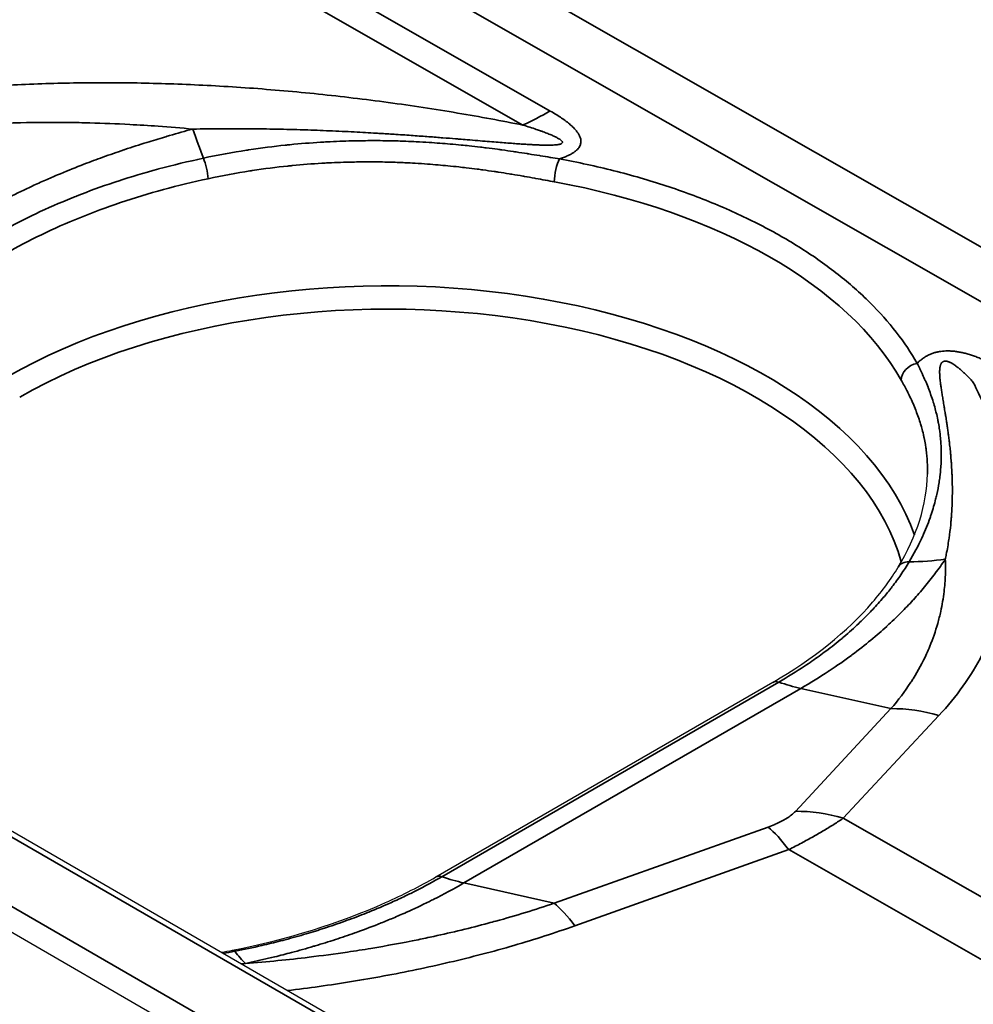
# Model space of a CAD drawing. Header units: millimetres. Extents: x -6858 to 6858, y -375 to 4365.
# Tile 33 of 97: x 2499 to 2513, y 1098 to 1112. Entities that reach past the tile are written whole.
import ezdxf

# ---------------------------------------------------------------- set-up
doc = ezdxf.new("R2010")
doc.units = ezdxf.units.MM
doc.header["$LTSCALE"] = 15
doc.layers.add('_Sichtbarkanten', color=7, linetype='Continuous', lineweight=25)
doc.layers.add('Sichtbar schmal (ISO)', color=7, linetype='Continuous', lineweight=35)

msp = doc.modelspace()

# ---------------------------------------------------------------- linework, layer by layer
at = {"layer": '_Sichtbarkanten'}
for p, q in [((2574.661, 1056.602), (2187.667, 1280.033)), ((2573.086, 1056.014), (2186.511, 1279.203)), ((2509.929, 1102.675), (2504.945, 1099.797)), ((2504.945, 1099.797), (2504.944, 1099.797))]:
    msp.add_line(p, q, dxfattribs=at)
msp.add_ellipse((2510.054, 1102.459), major_axis=(-0.125, 0.216), ratio=0.56484, start_param=6.282575, end_param=6.282677, dxfattribs=at)
for points in [[(2511.783, 1104.377), (2512.063, 1104.839), (2512.208, 1105.309), (2512.217, 1105.752)], [(2501.774, 1098.684), (2501.83, 1098.694), (2501.886, 1098.705), (2501.942, 1098.716)]]:
    msp.add_open_spline(points, degree=3, dxfattribs=at)
for points, knots in [([(2509.929, 1102.675), (2510.528, 1103.021), (2511.033, 1103.427), (2511.55, 1104.027), (2511.677, 1104.201), (2511.783, 1104.377)], [0, 0, 0, 0, 0.5138513, 0.5138513, 0.7140213, 0.7140213, 0.7140213, 0.7140213]), ([(2501.942, 1098.716), (2502.753, 1098.875), (2503.526, 1099.117), (2504.463, 1099.536), (2504.711, 1099.662), (2504.944, 1099.797)], [0, 0, 0, 0, 0.5171012, 0.5171012, 0.7172288, 0.7172288, 0.7172288, 0.7172288])]:
    msp.add_open_spline(points, degree=3, knots=knots, dxfattribs=at)
at = {"layer": 'Sichtbar schmal (ISO)'}
for p, q in [((2574.536, 1056.59), (2187.542, 1280.021)), ((2186.646, 1279.51), (2573.652, 1056.072)), ((2430.808, 1156.063), (2590.302, 1064.96)), ((2589.599, 1064.555), (2430.455, 1155.458)), ((2506.638, 1111.121), (2444.479, 1146.632)), ((2506.234, 1110.914), (2444.076, 1146.426)), ((2505.036, 1099.802), (2510.018, 1102.678)), ((2510.344, 1102.585), (2505.362, 1099.709)), ((2511.677, 1102.286), (2510.344, 1102.585)), ((2510.263, 1100.768), (2511.677, 1102.286)), ((2510.972, 1100.668), (2512.387, 1102.186)), ((2510.972, 1100.668), (2560.344, 1072.461)), ((2506.695, 1099.41), (2509.86, 1100.535)), ((2507.001, 1099.076), (2510.166, 1100.202)), ((2510.166, 1100.202), (2559.537, 1071.995)), ((2506.695, 1099.41), (2505.362, 1099.709))]:
    msp.add_line(p, q, dxfattribs=at)
for centre, major_axis, ratio, start_param, end_param in [((2506.62, 1115.214), (2.48, 4.341), 0.580365, 3.809992, 3.924361), ((2501.793, 1113.839), (0.853, -4.927), 0.230374, 5.322905, 5.437852), ((2501.495, 1110.253), (0.053, -0.244), 0.263988, 0.941857, 2.286175), ((2506.776, 1110.208), (-0.045, -0.246), 0.254836, 3.777527, 5.333245), ((2504.234, 1105.707), (7.982, 0.037), 0.574224, 0.310845, 1.254163), ((2504.234, 1103.951), (7.944, 0), 0.57735, 0.197873, 2.356194), ((2504.234, 1103.75), (7.694, 0), 0.57735, 0.159747, 2.356194), ((2512.065, 1107.185), (-0.218, -0.123), 0.779381, 4.30117, 5.852134), ((2510.913, 1108.626), (-4.448, 2.285), 0.784469, 2.170894, 2.286804), ((2511.997, 1104.248), (-0.214, 0.129), 0.764435, 5.366025, 6.283188), ((2510.054, 1102.459), (-0.125, 0.216), 0.56484, 5.698626, 6.282576), ((2509.311, 1107.086), (-2.5, 4.33), 0.57735, 2.557479, 2.652887), ((2512.194, 1100.036), (-1.829, 1.704), 0.803702, 5.270685, 5.583182), ((2510.78, 1098.518), (-1.829, 1.704), 0.803702, 5.270685, 5.583182), ((2510.376, 1098.285), (-0.838, 2.355), 0.268502, 5.561414, 5.87391), ((2504.329, 1104.21), (-2.5, 4.33), 0.57735, 2.557479, 2.652887), ((2507.212, 1097.16), (-0.838, 2.355), 0.268501, 5.561414, 5.87391), ((2501.99, 1098.47), (-0.048, 0.245), 0.277567, 5.859344, 6.283186), ((2501.656, 1103.282), (0.851, -4.927), 0.229926, 5.865132, 5.98104)]:
    msp.add_ellipse(centre, major_axis=major_axis, ratio=ratio, start_param=start_param, end_param=end_param, dxfattribs=at)
for points, knots in [([(2506.234, 1110.914), (2505.921, 1110.976), (2505.6, 1111.035), (2505.267, 1111.091), (2504.934, 1111.147), (2504.589, 1111.2), (2504.244, 1111.247), (2503.898, 1111.294), (2503.553, 1111.335), (2503.21, 1111.371), (2502.867, 1111.406), (2502.526, 1111.436), (2502.189, 1111.461), (2501.853, 1111.485), (2501.52, 1111.503), (2501.194, 1111.516), (2500.867, 1111.529), (2500.547, 1111.537), (2500.233, 1111.539), (2499.919, 1111.541), (2499.61, 1111.538), (2499.296, 1111.529), (2498.982, 1111.52), (2498.662, 1111.506), (2498.342, 1111.484), (2498.021, 1111.462), (2497.699, 1111.434), (2497.389, 1111.399), (2497.079, 1111.364), (2496.779, 1111.323), (2496.487, 1111.276)], [0.0000001, 0.0000001, 0.0000001, 0.0000001, 0.1, 0.1, 0.1, 0.2, 0.2, 0.2, 0.3, 0.3, 0.3, 0.4, 0.4, 0.4, 0.5, 0.5, 0.5, 0.6, 0.6, 0.6, 0.7, 0.7, 0.7, 0.8, 0.8, 0.8, 0.9, 0.9, 0.9, 1, 1, 1, 1]), ([(2501.352, 1110.854), (2501.181, 1110.87), (2501.01, 1110.884), (2500.841, 1110.896), (2500.699, 1110.906), (2500.559, 1110.914), (2500.42, 1110.922), (2500.221, 1110.932), (2500.026, 1110.94), (2499.83, 1110.945), (2499.725, 1110.948), (2499.62, 1110.95), (2499.514, 1110.951), (2499.28, 1110.954), (2499.042, 1110.953), (2498.803, 1110.948), (2498.732, 1110.946), (2498.661, 1110.944), (2498.59, 1110.942), (2498.314, 1110.933), (2498.038, 1110.919), (2497.769, 1110.899), (2497.735, 1110.896), (2497.7, 1110.893), (2497.666, 1110.89), (2497.365, 1110.866), (2497.075, 1110.835), (2496.794, 1110.796)], [0, 0, 0, 0, 0.108872, 0.108872, 0.108872, 0.2, 0.2, 0.2, 0.330264, 0.330264, 0.330264, 0.4, 0.4, 0.4, 0.554237, 0.554237, 0.554237, 0.6, 0.6, 0.6, 0.777184, 0.777184, 0.777184, 0.8, 0.8, 0.8, 1, 1, 1, 1]), ([(2501.352, 1110.854), (2501.497, 1110.857), (2501.641, 1110.858), (2501.781, 1110.859), (2501.822, 1110.859), (2501.862, 1110.859), (2501.903, 1110.859), (2502.001, 1110.859), (2502.097, 1110.859), (2502.193, 1110.858), (2502.328, 1110.857), (2502.461, 1110.855), (2502.594, 1110.853), (2502.726, 1110.85), (2502.857, 1110.847), (2502.988, 1110.843), (2502.994, 1110.842), (2503, 1110.842), (2503.006, 1110.842), (2503.13, 1110.838), (2503.253, 1110.833), (2503.373, 1110.828), (2503.499, 1110.823), (2503.622, 1110.817), (2503.738, 1110.812), (2503.854, 1110.806), (2503.963, 1110.799), (2504.066, 1110.793), (2504.093, 1110.792), (2504.119, 1110.79), (2504.145, 1110.789), (2504.218, 1110.784), (2504.288, 1110.78), (2504.356, 1110.775), (2504.446, 1110.769), (2504.531, 1110.764), (2504.612, 1110.758), (2504.693, 1110.752), (2504.77, 1110.746), (2504.843, 1110.741), (2504.916, 1110.736), (2504.985, 1110.73), (2505.051, 1110.725), (2505.117, 1110.72), (2505.18, 1110.715), (2505.239, 1110.71), (2505.258, 1110.709), (2505.276, 1110.707), (2505.293, 1110.706), (2505.334, 1110.702), (2505.373, 1110.699), (2505.411, 1110.696), (2505.465, 1110.692), (2505.517, 1110.687), (2505.566, 1110.683), (2505.616, 1110.679), (2505.663, 1110.675), (2505.708, 1110.672), (2505.754, 1110.668), (2505.797, 1110.665), (2505.838, 1110.661), (2505.879, 1110.658), (2505.919, 1110.655), (2505.956, 1110.652), (2505.994, 1110.649), (2506.03, 1110.646), (2506.064, 1110.644), (2506.099, 1110.641), (2506.132, 1110.639), (2506.163, 1110.636), (2506.195, 1110.634), (2506.225, 1110.632), (2506.254, 1110.63), (2506.283, 1110.628), (2506.311, 1110.627), (2506.338, 1110.625), (2506.358, 1110.624), (2506.376, 1110.623), (2506.395, 1110.622), (2506.402, 1110.622), (2506.409, 1110.621), (2506.416, 1110.621), (2506.44, 1110.62), (2506.464, 1110.619), (2506.487, 1110.618), (2506.509, 1110.617), (2506.531, 1110.617), (2506.551, 1110.616), (2506.571, 1110.616), (2506.591, 1110.616), (2506.609, 1110.616), (2506.627, 1110.616), (2506.644, 1110.616), (2506.66, 1110.616), (2506.675, 1110.617), (2506.69, 1110.618), (2506.704, 1110.619), (2506.717, 1110.62), (2506.729, 1110.621), (2506.74, 1110.622), (2506.751, 1110.623), (2506.761, 1110.625), (2506.77, 1110.627), (2506.778, 1110.629), (2506.786, 1110.631), (2506.792, 1110.633), (2506.798, 1110.635), (2506.803, 1110.638), (2506.807, 1110.64), (2506.811, 1110.643), (2506.814, 1110.646), (2506.816, 1110.649), (2506.818, 1110.652), (2506.819, 1110.655), (2506.819, 1110.658), (2506.819, 1110.662), (2506.817, 1110.666), (2506.815, 1110.671), (2506.812, 1110.675), (2506.808, 1110.68), (2506.802, 1110.685), (2506.796, 1110.691), (2506.789, 1110.697), (2506.779, 1110.703), (2506.77, 1110.709), (2506.759, 1110.715), (2506.746, 1110.722), (2506.734, 1110.729), (2506.72, 1110.737), (2506.704, 1110.744), (2506.688, 1110.752), (2506.67, 1110.76), (2506.65, 1110.768), (2506.631, 1110.776), (2506.61, 1110.785), (2506.587, 1110.794), (2506.565, 1110.803), (2506.541, 1110.812), (2506.515, 1110.821), (2506.508, 1110.823), (2506.502, 1110.826), (2506.495, 1110.828), (2506.475, 1110.835), (2506.454, 1110.843), (2506.432, 1110.85), (2506.403, 1110.86), (2506.372, 1110.871), (2506.339, 1110.881), (2506.306, 1110.892), (2506.271, 1110.903), (2506.234, 1110.914)], [0, 0, 0, 0, 0.0227273, 0.0227273, 0.0227273, 0.0293613, 0.0293613, 0.0293613, 0.0454545, 0.0454545, 0.0454545, 0.0681818, 0.0681818, 0.0681818, 0.0909091, 0.0909091, 0.0909091, 0.0919783, 0.0919783, 0.0919783, 0.1136364, 0.1136364, 0.1136364, 0.1363636, 0.1363636, 0.1363636, 0.1590909, 0.1590909, 0.1590909, 0.1649742, 0.1649742, 0.1649742, 0.1818182, 0.1818182, 0.1818182, 0.2045455, 0.2045455, 0.2045455, 0.2272727, 0.2272727, 0.2272727, 0.25, 0.25, 0.25, 0.2727273, 0.2727273, 0.2727273, 0.2796737, 0.2796737, 0.2796737, 0.2954545, 0.2954545, 0.2954545, 0.3181818, 0.3181818, 0.3181818, 0.3409091, 0.3409091, 0.3409091, 0.3636364, 0.3636364, 0.3636364, 0.3863636, 0.3863636, 0.3863636, 0.4090909, 0.4090909, 0.4090909, 0.4318182, 0.4318182, 0.4318182, 0.4545455, 0.4545455, 0.4545455, 0.4772727, 0.4772727, 0.4772727, 0.4936029, 0.4936029, 0.4936029, 0.5, 0.5, 0.5, 0.5227273, 0.5227273, 0.5227273, 0.5454545, 0.5454545, 0.5454545, 0.5681818, 0.5681818, 0.5681818, 0.5909091, 0.5909091, 0.5909091, 0.6136364, 0.6136364, 0.6136364, 0.6363636, 0.6363636, 0.6363636, 0.6590909, 0.6590909, 0.6590909, 0.6818182, 0.6818182, 0.6818182, 0.7045455, 0.7045455, 0.7045455, 0.7272727, 0.7272727, 0.7272727, 0.75, 0.75, 0.75, 0.7727273, 0.7727273, 0.7727273, 0.7954545, 0.7954545, 0.7954545, 0.8181818, 0.8181818, 0.8181818, 0.8409091, 0.8409091, 0.8409091, 0.8636364, 0.8636364, 0.8636364, 0.8863636, 0.8863636, 0.8863636, 0.9090909, 0.9090909, 0.9090909, 0.9318182, 0.9318182, 0.9318182, 0.9374522, 0.9374522, 0.9374522, 0.9545455, 0.9545455, 0.9545455, 0.9772727, 0.9772727, 0.9772727, 0.999998, 0.999998, 0.999998, 0.999998]), ([(2498.128, 1109.572), (2498.281, 1109.66), (2498.43, 1109.741), (2498.572, 1109.813), (2498.593, 1109.824), (2498.614, 1109.835), (2498.634, 1109.845), (2498.754, 1109.905), (2498.868, 1109.96), (2498.978, 1110.011), (2499.045, 1110.042), (2499.111, 1110.072), (2499.176, 1110.1), (2499.235, 1110.127), (2499.293, 1110.152), (2499.351, 1110.176), (2499.47, 1110.226), (2499.584, 1110.272), (2499.696, 1110.316), (2499.712, 1110.322), (2499.728, 1110.328), (2499.744, 1110.334), (2499.839, 1110.371), (2499.932, 1110.405), (2500.024, 1110.439), (2500.128, 1110.476), (2500.23, 1110.511), (2500.333, 1110.546), (2500.338, 1110.548), (2500.342, 1110.549), (2500.346, 1110.551), (2500.454, 1110.587), (2500.563, 1110.622), (2500.674, 1110.657), (2500.761, 1110.684), (2500.848, 1110.71), (2500.936, 1110.736), (2500.961, 1110.743), (2500.985, 1110.751), (2501.01, 1110.758), (2501.123, 1110.791), (2501.237, 1110.823), (2501.352, 1110.854)], [0, 0, 0, 0, 0.111111, 0.111111, 0.111111, 0.127603, 0.127603, 0.127603, 0.222222, 0.222222, 0.222222, 0.280099, 0.280099, 0.280099, 0.333333, 0.333333, 0.333333, 0.444444, 0.444444, 0.444444, 0.460258, 0.460258, 0.460258, 0.555556, 0.555556, 0.555556, 0.662163, 0.662163, 0.662163, 0.666667, 0.666667, 0.666667, 0.777778, 0.777778, 0.777778, 0.864804, 0.864804, 0.864804, 0.888889, 0.888889, 0.888889, 1, 1, 1, 1]), ([(2506.775, 1110.413), (2506.734, 1110.42), (2506.69, 1110.427), (2506.643, 1110.435), (2506.641, 1110.435), (2506.64, 1110.435), (2506.638, 1110.436), (2506.592, 1110.443), (2506.544, 1110.451), (2506.492, 1110.46), (2506.488, 1110.461), (2506.484, 1110.461), (2506.479, 1110.462), (2506.43, 1110.47), (2506.378, 1110.478), (2506.323, 1110.487), (2506.314, 1110.488), (2506.305, 1110.49), (2506.297, 1110.491), (2506.245, 1110.499), (2506.191, 1110.508), (2506.134, 1110.516), (2506.12, 1110.518), (2506.105, 1110.52), (2506.091, 1110.523), (2506.037, 1110.53), (2505.982, 1110.538), (2505.925, 1110.546), (2505.904, 1110.549), (2505.882, 1110.552), (2505.861, 1110.555), (2505.807, 1110.562), (2505.751, 1110.569), (2505.693, 1110.576), (2505.665, 1110.58), (2505.636, 1110.583), (2505.606, 1110.587), (2505.552, 1110.593), (2505.496, 1110.6), (2505.438, 1110.606), (2505.401, 1110.61), (2505.362, 1110.614), (2505.323, 1110.617), (2505.269, 1110.623), (2505.214, 1110.628), (2505.158, 1110.633), (2505.109, 1110.637), (2505.059, 1110.641), (2505.008, 1110.645), (2504.956, 1110.649), (2504.903, 1110.653), (2504.848, 1110.656), (2504.786, 1110.66), (2504.723, 1110.664), (2504.658, 1110.667), (2504.608, 1110.669), (2504.557, 1110.672), (2504.505, 1110.674), (2504.428, 1110.677), (2504.349, 1110.679), (2504.266, 1110.681), (2504.22, 1110.682), (2504.173, 1110.682), (2504.126, 1110.683), (2504.03, 1110.683), (2503.931, 1110.683), (2503.829, 1110.682), (2503.788, 1110.681), (2503.747, 1110.68), (2503.705, 1110.679), (2503.588, 1110.677), (2503.466, 1110.672), (2503.338, 1110.665), (2503.305, 1110.663), (2503.272, 1110.661), (2503.239, 1110.659), (2503.096, 1110.65), (2502.946, 1110.638), (2502.789, 1110.623), (2502.767, 1110.621), (2502.744, 1110.618), (2502.721, 1110.616), (2502.549, 1110.598), (2502.369, 1110.575), (2502.179, 1110.546), (2502.168, 1110.544), (2502.158, 1110.543), (2502.147, 1110.541), (2501.944, 1110.51), (2501.731, 1110.471), (2501.509, 1110.424)], [0, 0, 0, 0, 0.0625, 0.0625, 0.0625, 0.0646613, 0.0646613, 0.0646613, 0.125, 0.125, 0.125, 0.1301261, 0.1301261, 0.1301261, 0.1875, 0.1875, 0.1875, 0.1966174, 0.1966174, 0.1966174, 0.25, 0.25, 0.25, 0.2635067, 0.2635067, 0.2635067, 0.3125, 0.3125, 0.3125, 0.3303328, 0.3303328, 0.3303328, 0.375, 0.375, 0.375, 0.3971198, 0.3971198, 0.3971198, 0.4375, 0.4375, 0.4375, 0.4639643, 0.4639643, 0.4639643, 0.5, 0.5, 0.5, 0.5308982, 0.5308982, 0.5308982, 0.5625, 0.5625, 0.5625, 0.5979256, 0.5979256, 0.5979256, 0.625, 0.625, 0.625, 0.6650689, 0.6650689, 0.6650689, 0.6875, 0.6875, 0.6875, 0.7323393, 0.7323393, 0.7323393, 0.75, 0.75, 0.75, 0.7997763, 0.7997763, 0.7997763, 0.8125, 0.8125, 0.8125, 0.8671721, 0.8671721, 0.8671721, 0.875, 0.875, 0.875, 0.9341052, 0.9341052, 0.9341052, 0.9375, 0.9375, 0.9375, 0.9999998, 0.9999998, 0.9999998, 0.9999998]), ([(2501.509, 1110.424), (2501.285, 1110.376), (2501.064, 1110.322), (2500.847, 1110.264), (2500.843, 1110.263), (2500.839, 1110.262), (2500.834, 1110.26), (2500.635, 1110.206), (2500.439, 1110.148), (2500.247, 1110.085), (2500.226, 1110.078), (2500.206, 1110.071), (2500.185, 1110.065), (2500, 1110.003), (2499.818, 1109.937), (2499.641, 1109.867), (2499.617, 1109.857), (2499.592, 1109.847), (2499.568, 1109.837), (2499.384, 1109.763), (2499.206, 1109.685), (2499.033, 1109.603), (2499.018, 1109.595), (2499.002, 1109.588), (2498.987, 1109.58), (2498.8, 1109.49), (2498.621, 1109.395), (2498.449, 1109.296)], [0, 0, 0, 0, 0.1961242, 0.1961242, 0.1961242, 0.2, 0.2, 0.2, 0.3805446, 0.3805446, 0.3805446, 0.4, 0.4, 0.4, 0.5755506, 0.5755506, 0.5755506, 0.6, 0.6, 0.6, 0.7833571, 0.7833571, 0.7833571, 0.8, 0.8, 0.8, 1, 1, 1, 1]), ([(2506.699, 1110.074), (2506.658, 1110.082), (2506.615, 1110.09), (2506.569, 1110.098), (2506.567, 1110.099), (2506.565, 1110.099), (2506.564, 1110.099), (2506.519, 1110.107), (2506.472, 1110.116), (2506.421, 1110.125), (2506.417, 1110.126), (2506.413, 1110.127), (2506.408, 1110.128), (2506.36, 1110.136), (2506.31, 1110.145), (2506.256, 1110.155), (2506.248, 1110.156), (2506.239, 1110.158), (2506.231, 1110.159), (2506.18, 1110.168), (2506.127, 1110.177), (2506.072, 1110.186), (2506.058, 1110.188), (2506.044, 1110.19), (2506.03, 1110.193), (2505.978, 1110.201), (2505.925, 1110.209), (2505.869, 1110.218), (2505.849, 1110.221), (2505.828, 1110.224), (2505.807, 1110.227), (2505.755, 1110.235), (2505.701, 1110.243), (2505.644, 1110.25), (2505.617, 1110.254), (2505.588, 1110.258), (2505.56, 1110.262), (2505.507, 1110.268), (2505.453, 1110.275), (2505.397, 1110.282), (2505.36, 1110.286), (2505.323, 1110.29), (2505.285, 1110.294), (2505.233, 1110.3), (2505.179, 1110.306), (2505.124, 1110.311), (2505.077, 1110.316), (2505.029, 1110.32), (2504.979, 1110.324), (2504.929, 1110.329), (2504.877, 1110.333), (2504.823, 1110.337), (2504.764, 1110.341), (2504.702, 1110.345), (2504.639, 1110.349), (2504.59, 1110.351), (2504.541, 1110.354), (2504.49, 1110.356), (2504.416, 1110.36), (2504.338, 1110.363), (2504.259, 1110.365), (2504.214, 1110.366), (2504.168, 1110.367), (2504.122, 1110.368), (2504.029, 1110.369), (2503.933, 1110.369), (2503.833, 1110.368), (2503.794, 1110.368), (2503.754, 1110.367), (2503.713, 1110.367), (2503.599, 1110.364), (2503.48, 1110.36), (2503.356, 1110.354), (2503.324, 1110.352), (2503.292, 1110.351), (2503.26, 1110.349), (2503.121, 1110.341), (2502.975, 1110.329), (2502.822, 1110.314), (2502.801, 1110.312), (2502.779, 1110.31), (2502.756, 1110.308), (2502.589, 1110.29), (2502.414, 1110.268), (2502.23, 1110.24), (2502.219, 1110.238), (2502.208, 1110.237), (2502.198, 1110.235), (2502.001, 1110.205), (2501.794, 1110.167), (2501.578, 1110.12)], [0, 0, 0, 0, 0.0625, 0.0625, 0.0625, 0.064662, 0.064662, 0.064662, 0.125, 0.125, 0.125, 0.130127, 0.130127, 0.130127, 0.1875, 0.1875, 0.1875, 0.196618, 0.196618, 0.196618, 0.25, 0.25, 0.25, 0.263507, 0.263507, 0.263507, 0.3125, 0.3125, 0.3125, 0.330333, 0.330333, 0.330333, 0.375, 0.375, 0.375, 0.39712, 0.39712, 0.39712, 0.4375, 0.4375, 0.4375, 0.463965, 0.463965, 0.463965, 0.5, 0.5, 0.5, 0.530898, 0.530898, 0.530898, 0.5625, 0.5625, 0.5625, 0.597926, 0.597926, 0.597926, 0.625, 0.625, 0.625, 0.665069, 0.665069, 0.665069, 0.6875, 0.6875, 0.6875, 0.732339, 0.732339, 0.732339, 0.75, 0.75, 0.75, 0.799776, 0.799776, 0.799776, 0.8125, 0.8125, 0.8125, 0.867172, 0.867172, 0.867172, 0.875, 0.875, 0.875, 0.934104, 0.934104, 0.934104, 0.9375, 0.9375, 0.9375, 1, 1, 1, 1]), ([(2512.064, 1107.39), (2511.975, 1107.547), (2511.769, 1107.855), (2511.377, 1108.296), (2510.907, 1108.711), (2510.363, 1109.095), (2509.753, 1109.444), (2509.081, 1109.755), (2508.357, 1110.023), (2507.586, 1110.246), (2507.05, 1110.362), (2506.775, 1110.413)], [0, 0, 0, 0, 0.1111111, 0.2222222, 0.3333333, 0.4444444, 0.5555556, 0.6666667, 0.7777778, 0.8888889, 1, 1, 1, 1]), ([(2501.578, 1110.12), (2501.355, 1110.072), (2501.135, 1110.018), (2500.919, 1109.96), (2500.703, 1109.901), (2500.491, 1109.836), (2500.284, 1109.767), (2500.078, 1109.698), (2499.877, 1109.624), (2499.681, 1109.544), (2499.486, 1109.465), (2499.296, 1109.381), (2499.114, 1109.293), (2498.931, 1109.204), (2498.756, 1109.112), (2498.589, 1109.015)], [0, 0, 0, 0, 0.2, 0.2, 0.2, 0.4, 0.4, 0.4, 0.6, 0.6, 0.6, 0.8, 0.8, 0.8, 1, 1, 1, 1]), ([(2513.298, 1107.316), (2513.273, 1107.33), (2513.248, 1107.344), (2513.223, 1107.357), (2513.199, 1107.37), (2513.175, 1107.383), (2513.151, 1107.394), (2513.127, 1107.406), (2513.104, 1107.417), (2513.081, 1107.428), (2513.058, 1107.438), (2513.035, 1107.448), (2513.013, 1107.458), (2512.99, 1107.467), (2512.968, 1107.476), (2512.947, 1107.484), (2512.925, 1107.492), (2512.904, 1107.5), (2512.883, 1107.507), (2512.862, 1107.514), (2512.841, 1107.52), (2512.821, 1107.526), (2512.8, 1107.532), (2512.78, 1107.538), (2512.76, 1107.543), (2512.74, 1107.547), (2512.72, 1107.552), (2512.701, 1107.556), (2512.682, 1107.559), (2512.662, 1107.563), (2512.644, 1107.565), (2512.625, 1107.568), (2512.607, 1107.57), (2512.589, 1107.571), (2512.571, 1107.573), (2512.554, 1107.574), (2512.537, 1107.574), (2512.52, 1107.575), (2512.504, 1107.575), (2512.487, 1107.574), (2512.471, 1107.574), (2512.456, 1107.573), (2512.44, 1107.571), (2512.424, 1107.569), (2512.409, 1107.567), (2512.394, 1107.565), (2512.378, 1107.562), (2512.363, 1107.559), (2512.347, 1107.555), (2512.332, 1107.551), (2512.316, 1107.547), (2512.299, 1107.541), (2512.283, 1107.536), (2512.267, 1107.529), (2512.25, 1107.522), (2512.234, 1107.515), (2512.217, 1107.506), (2512.201, 1107.497), (2512.185, 1107.488), (2512.169, 1107.478), (2512.153, 1107.466), (2512.137, 1107.455), (2512.122, 1107.443), (2512.107, 1107.431), (2512.092, 1107.418), (2512.078, 1107.404), (2512.064, 1107.39)], [0, 0, 0, 0, 0.0454545, 0.0454545, 0.0454545, 0.0909091, 0.0909091, 0.0909091, 0.1363636, 0.1363636, 0.1363636, 0.1818182, 0.1818182, 0.1818182, 0.2272727, 0.2272727, 0.2272727, 0.2727273, 0.2727273, 0.2727273, 0.3181818, 0.3181818, 0.3181818, 0.3636364, 0.3636364, 0.3636364, 0.4090909, 0.4090909, 0.4090909, 0.4545455, 0.4545455, 0.4545455, 0.5, 0.5, 0.5, 0.5454545, 0.5454545, 0.5454545, 0.5909091, 0.5909091, 0.5909091, 0.6363636, 0.6363636, 0.6363636, 0.6818182, 0.6818182, 0.6818182, 0.7272727, 0.7272727, 0.7272727, 0.7727273, 0.7727273, 0.7727273, 0.8181818, 0.8181818, 0.8181818, 0.8636364, 0.8636364, 0.8636364, 0.9090909, 0.9090909, 0.9090909, 0.9545455, 0.9545455, 0.9545455, 0.9999999, 0.9999999, 0.9999999, 0.9999999]), ([(2511.946, 1104.456), (2512.017, 1104.576), (2512.078, 1104.691), (2512.129, 1104.799), (2512.133, 1104.809), (2512.138, 1104.818), (2512.142, 1104.828), (2512.187, 1104.925), (2512.224, 1105.018), (2512.255, 1105.106), (2512.261, 1105.124), (2512.267, 1105.141), (2512.272, 1105.157), (2512.299, 1105.236), (2512.32, 1105.311), (2512.338, 1105.383), (2512.344, 1105.406), (2512.349, 1105.428), (2512.354, 1105.45), (2512.369, 1105.513), (2512.38, 1105.573), (2512.389, 1105.631), (2512.393, 1105.658), (2512.397, 1105.685), (2512.4, 1105.711), (2512.407, 1105.761), (2512.411, 1105.809), (2512.415, 1105.855), (2512.417, 1105.885), (2512.419, 1105.915), (2512.42, 1105.944), (2512.421, 1105.983), (2512.422, 1106.021), (2512.421, 1106.057), (2512.421, 1106.09), (2512.42, 1106.121), (2512.419, 1106.152), (2512.418, 1106.182), (2512.416, 1106.211), (2512.414, 1106.24), (2512.411, 1106.274), (2512.408, 1106.306), (2512.404, 1106.338), (2512.402, 1106.361), (2512.399, 1106.384), (2512.396, 1106.406), (2512.391, 1106.44), (2512.385, 1106.474), (2512.379, 1106.506), (2512.376, 1106.523), (2512.373, 1106.54), (2512.369, 1106.557), (2512.362, 1106.591), (2512.355, 1106.625), (2512.347, 1106.658), (2512.344, 1106.67), (2512.341, 1106.682), (2512.338, 1106.694), (2512.329, 1106.729), (2512.319, 1106.763), (2512.309, 1106.795), (2512.307, 1106.803), (2512.304, 1106.811), (2512.302, 1106.819), (2512.291, 1106.854), (2512.28, 1106.888), (2512.269, 1106.92), (2512.267, 1106.925), (2512.266, 1106.929), (2512.264, 1106.934), (2512.252, 1106.968), (2512.239, 1107.002), (2512.227, 1107.034), (2512.226, 1107.035), (2512.225, 1107.037), (2512.225, 1107.038), (2512.212, 1107.072), (2512.199, 1107.103), (2512.186, 1107.134), (2512.185, 1107.135), (2512.185, 1107.136), (2512.184, 1107.137), (2512.171, 1107.167), (2512.158, 1107.196), (2512.145, 1107.224), (2512.144, 1107.226), (2512.143, 1107.228), (2512.142, 1107.23), (2512.129, 1107.258), (2512.116, 1107.285), (2512.104, 1107.311), (2512.103, 1107.312), (2512.103, 1107.313), (2512.102, 1107.314), (2512.089, 1107.341), (2512.076, 1107.366), (2512.064, 1107.39)], [0, 0, 0, 0, 0.0574355, 0.0574355, 0.0574355, 0.0625, 0.0625, 0.0625, 0.1148416, 0.1148416, 0.1148416, 0.125, 0.125, 0.125, 0.1724105, 0.1724105, 0.1724105, 0.1875, 0.1875, 0.1875, 0.2301048, 0.2301048, 0.2301048, 0.25, 0.25, 0.25, 0.2879175, 0.2879175, 0.2879175, 0.3125, 0.3125, 0.3125, 0.3458289, 0.3458289, 0.3458289, 0.375, 0.375, 0.375, 0.4038355, 0.4038355, 0.4038355, 0.4375, 0.4375, 0.4375, 0.4619157, 0.4619157, 0.4619157, 0.5, 0.5, 0.5, 0.5200565, 0.5200565, 0.5200565, 0.5625, 0.5625, 0.5625, 0.5782724, 0.5782724, 0.5782724, 0.625, 0.625, 0.625, 0.6365027, 0.6365027, 0.6365027, 0.6875, 0.6875, 0.6875, 0.6946789, 0.6946789, 0.6946789, 0.75, 0.75, 0.75, 0.7528378, 0.7528378, 0.7528378, 0.8104842, 0.8104842, 0.8104842, 0.8125, 0.8125, 0.8125, 0.8706632, 0.8706632, 0.8706632, 0.875, 0.875, 0.875, 0.9346858, 0.9346858, 0.9346858, 0.9375, 0.9375, 0.9375, 0.9999999, 0.9999999, 0.9999999, 0.9999999]), ([(2512.895, 1107.109), (2512.88, 1107.126), (2512.866, 1107.141), (2512.852, 1107.156), (2512.839, 1107.17), (2512.825, 1107.184), (2512.812, 1107.197), (2512.799, 1107.211), (2512.786, 1107.223), (2512.774, 1107.235), (2512.761, 1107.247), (2512.749, 1107.259), (2512.737, 1107.27), (2512.736, 1107.27), (2512.736, 1107.271), (2512.735, 1107.272), (2512.724, 1107.282), (2512.713, 1107.291), (2512.703, 1107.3), (2512.702, 1107.301), (2512.701, 1107.302), (2512.7, 1107.303), (2512.689, 1107.312), (2512.679, 1107.32), (2512.67, 1107.328), (2512.669, 1107.329), (2512.667, 1107.329), (2512.666, 1107.33), (2512.657, 1107.338), (2512.647, 1107.345), (2512.638, 1107.351), (2512.637, 1107.352), (2512.636, 1107.353), (2512.635, 1107.354), (2512.626, 1107.361), (2512.617, 1107.367), (2512.609, 1107.372), (2512.608, 1107.373), (2512.606, 1107.374), (2512.605, 1107.375), (2512.597, 1107.38), (2512.589, 1107.385), (2512.581, 1107.389), (2512.58, 1107.39), (2512.578, 1107.391), (2512.577, 1107.392), (2512.569, 1107.396), (2512.562, 1107.399), (2512.555, 1107.403), (2512.554, 1107.404), (2512.552, 1107.404), (2512.551, 1107.405), (2512.544, 1107.408), (2512.538, 1107.411), (2512.532, 1107.413), (2512.53, 1107.413), (2512.529, 1107.414), (2512.527, 1107.414), (2512.522, 1107.416), (2512.516, 1107.418), (2512.511, 1107.419), (2512.504, 1107.421), (2512.498, 1107.422), (2512.491, 1107.423), (2512.485, 1107.423), (2512.48, 1107.423), (2512.474, 1107.423), (2512.469, 1107.422), (2512.463, 1107.421), (2512.458, 1107.42), (2512.453, 1107.418), (2512.448, 1107.416), (2512.443, 1107.413), (2512.442, 1107.412), (2512.44, 1107.411), (2512.439, 1107.41), (2512.436, 1107.407), (2512.432, 1107.404), (2512.429, 1107.401), (2512.428, 1107.399), (2512.427, 1107.397), (2512.425, 1107.396), (2512.423, 1107.392), (2512.42, 1107.388), (2512.417, 1107.383), (2512.416, 1107.381), (2512.415, 1107.378), (2512.414, 1107.376), (2512.412, 1107.371), (2512.41, 1107.365), (2512.408, 1107.359), (2512.407, 1107.356), (2512.406, 1107.353), (2512.406, 1107.35), (2512.404, 1107.343), (2512.403, 1107.337), (2512.402, 1107.33), (2512.401, 1107.326), (2512.401, 1107.322), (2512.4, 1107.318), (2512.399, 1107.31), (2512.399, 1107.303), (2512.398, 1107.295), (2512.398, 1107.29), (2512.398, 1107.285), (2512.397, 1107.28), (2512.397, 1107.272), (2512.397, 1107.264), (2512.397, 1107.255), (2512.397, 1107.25), (2512.397, 1107.244), (2512.398, 1107.238), (2512.398, 1107.23), (2512.398, 1107.221), (2512.399, 1107.211), (2512.399, 1107.205), (2512.4, 1107.198), (2512.4, 1107.192), (2512.401, 1107.182), (2512.401, 1107.173), (2512.402, 1107.163), (2512.403, 1107.156), (2512.404, 1107.148), (2512.405, 1107.141), (2512.406, 1107.131), (2512.407, 1107.121), (2512.408, 1107.11), (2512.409, 1107.102), (2512.41, 1107.093), (2512.411, 1107.084), (2512.413, 1107.074), (2512.414, 1107.063), (2512.416, 1107.052), (2512.417, 1107.042), (2512.418, 1107.033), (2512.42, 1107.022), (2512.421, 1107.011), (2512.423, 1107), (2512.425, 1106.988), (2512.427, 1106.977), (2512.428, 1106.966), (2512.43, 1106.954), (2512.432, 1106.942), (2512.434, 1106.93), (2512.436, 1106.918), (2512.438, 1106.905), (2512.44, 1106.892), (2512.442, 1106.879), (2512.444, 1106.866), (2512.446, 1106.853), (2512.449, 1106.84), (2512.451, 1106.826), (2512.453, 1106.811), (2512.456, 1106.796), (2512.458, 1106.783), (2512.46, 1106.769), (2512.463, 1106.755), (2512.465, 1106.739), (2512.468, 1106.722), (2512.471, 1106.705), (2512.473, 1106.691), (2512.476, 1106.677), (2512.478, 1106.662), (2512.481, 1106.643), (2512.484, 1106.624), (2512.487, 1106.605), (2512.49, 1106.59), (2512.492, 1106.575), (2512.494, 1106.559), (2512.498, 1106.538), (2512.501, 1106.516), (2512.504, 1106.494), (2512.507, 1106.478), (2512.509, 1106.462), (2512.511, 1106.446), (2512.515, 1106.422), (2512.518, 1106.397), (2512.522, 1106.372), (2512.524, 1106.355), (2512.526, 1106.339), (2512.529, 1106.321), (2512.532, 1106.294), (2512.536, 1106.267), (2512.539, 1106.238), (2512.541, 1106.221), (2512.543, 1106.203), (2512.545, 1106.185), (2512.548, 1106.155), (2512.552, 1106.124), (2512.555, 1106.093), (2512.557, 1106.075), (2512.558, 1106.056), (2512.56, 1106.038), (2512.563, 1106.004), (2512.566, 1105.969), (2512.569, 1105.934), (2512.57, 1105.915), (2512.571, 1105.896), (2512.573, 1105.877), (2512.575, 1105.839), (2512.577, 1105.8), (2512.579, 1105.759), (2512.58, 1105.74), (2512.581, 1105.72), (2512.582, 1105.7), (2512.583, 1105.657), (2512.584, 1105.613), (2512.585, 1105.567), (2512.585, 1105.546), (2512.585, 1105.526), (2512.585, 1105.505), (2512.585, 1105.456), (2512.584, 1105.406), (2512.583, 1105.354), (2512.582, 1105.333), (2512.581, 1105.311), (2512.58, 1105.289), (2512.578, 1105.234), (2512.575, 1105.177), (2512.57, 1105.118), (2512.568, 1105.096), (2512.566, 1105.074), (2512.564, 1105.051), (2512.559, 1104.988), (2512.552, 1104.924), (2512.543, 1104.856), (2512.54, 1104.833), (2512.537, 1104.81), (2512.533, 1104.787), (2512.523, 1104.716), (2512.51, 1104.642), (2512.495, 1104.566), (2512.49, 1104.542), (2512.485, 1104.518), (2512.48, 1104.494)], [0.0000001, 0.0000001, 0.0000001, 0.0000001, 0.0232558, 0.0232558, 0.0232558, 0.0465116, 0.0465116, 0.0465116, 0.0697674, 0.0697674, 0.0697674, 0.0930233, 0.0930233, 0.0930233, 0.0947204, 0.0947204, 0.0947204, 0.1162791, 0.1162791, 0.1162791, 0.118401, 0.118401, 0.118401, 0.1395349, 0.1395349, 0.1395349, 0.1420811, 0.1420811, 0.1420811, 0.1627907, 0.1627907, 0.1627907, 0.1657601, 0.1657601, 0.1657601, 0.1860465, 0.1860465, 0.1860465, 0.1894378, 0.1894378, 0.1894378, 0.2093023, 0.2093023, 0.2093023, 0.2131175, 0.2131175, 0.2131175, 0.2325581, 0.2325581, 0.2325581, 0.2368003, 0.2368003, 0.2368003, 0.255814, 0.255814, 0.255814, 0.2604943, 0.2604943, 0.2604943, 0.2790698, 0.2790698, 0.2790698, 0.3023256, 0.3023256, 0.3023256, 0.3255814, 0.3255814, 0.3255814, 0.3488372, 0.3488372, 0.3488372, 0.372093, 0.372093, 0.372093, 0.3788752, 0.3788752, 0.3788752, 0.3953488, 0.3953488, 0.3953488, 0.4025675, 0.4025675, 0.4025675, 0.4186047, 0.4186047, 0.4186047, 0.4262251, 0.4262251, 0.4262251, 0.4418605, 0.4418605, 0.4418605, 0.4499147, 0.4499147, 0.4499147, 0.4651163, 0.4651163, 0.4651163, 0.4735954, 0.4735954, 0.4735954, 0.4883721, 0.4883721, 0.4883721, 0.4972773, 0.4972773, 0.4972773, 0.5116279, 0.5116279, 0.5116279, 0.5209637, 0.5209637, 0.5209637, 0.5348837, 0.5348837, 0.5348837, 0.5446405, 0.5446405, 0.5446405, 0.5581395, 0.5581395, 0.5581395, 0.5683177, 0.5683177, 0.5683177, 0.5813953, 0.5813953, 0.5813953, 0.5919967, 0.5919967, 0.5919967, 0.6046512, 0.6046512, 0.6046512, 0.6156759, 0.6156759, 0.6156759, 0.627907, 0.627907, 0.627907, 0.639356, 0.639356, 0.639356, 0.6511628, 0.6511628, 0.6511628, 0.6630368, 0.6630368, 0.6630368, 0.6744186, 0.6744186, 0.6744186, 0.6867163, 0.6867163, 0.6867163, 0.6976744, 0.6976744, 0.6976744, 0.7103946, 0.7103946, 0.7103946, 0.7209302, 0.7209302, 0.7209302, 0.7340733, 0.7340733, 0.7340733, 0.744186, 0.744186, 0.744186, 0.7577516, 0.7577516, 0.7577516, 0.7674419, 0.7674419, 0.7674419, 0.7814337, 0.7814337, 0.7814337, 0.7906977, 0.7906977, 0.7906977, 0.8051176, 0.8051176, 0.8051176, 0.8139535, 0.8139535, 0.8139535, 0.8287957, 0.8287957, 0.8287957, 0.8372093, 0.8372093, 0.8372093, 0.8524711, 0.8524711, 0.8524711, 0.8604651, 0.8604651, 0.8604651, 0.8761501, 0.8761501, 0.8761501, 0.8837209, 0.8837209, 0.8837209, 0.89983, 0.89983, 0.89983, 0.9069767, 0.9069767, 0.9069767, 0.9235104, 0.9235104, 0.9235104, 0.9302326, 0.9302326, 0.9302326, 0.9471895, 0.9471895, 0.9471895, 0.9534884, 0.9534884, 0.9534884, 0.9708769, 0.9708769, 0.9708769, 0.9767442, 0.9767442, 0.9767442, 0.9945278, 0.9945278, 0.9945278, 0.9999995, 0.9999995, 0.9999995, 0.9999995]), ([(2512.217, 1105.752), (2512.218, 1105.787), (2512.218, 1105.821), (2512.217, 1105.854), (2512.216, 1105.885), (2512.215, 1105.915), (2512.213, 1105.945), (2512.212, 1105.974), (2512.209, 1106.003), (2512.207, 1106.031), (2512.204, 1106.063), (2512.2, 1106.095), (2512.196, 1106.125), (2512.192, 1106.148), (2512.189, 1106.169), (2512.186, 1106.191), (2512.18, 1106.224), (2512.174, 1106.256), (2512.167, 1106.288), (2512.164, 1106.304), (2512.16, 1106.32), (2512.157, 1106.336), (2512.149, 1106.37), (2512.141, 1106.403), (2512.132, 1106.434), (2512.129, 1106.446), (2512.125, 1106.457), (2512.122, 1106.469), (2512.112, 1106.503), (2512.102, 1106.535), (2512.092, 1106.567), (2512.089, 1106.575), (2512.086, 1106.582), (2512.084, 1106.59), (2512.072, 1106.624), (2512.06, 1106.656), (2512.048, 1106.687), (2512.046, 1106.692), (2512.045, 1106.696), (2512.043, 1106.701), (2512.03, 1106.734), (2512.016, 1106.766), (2512.003, 1106.797), (2512.002, 1106.799), (2512.001, 1106.8), (2512.001, 1106.802), (2511.987, 1106.834), (2511.972, 1106.865), (2511.958, 1106.894), (2511.958, 1106.895), (2511.957, 1106.896), (2511.957, 1106.897), (2511.943, 1106.927), (2511.929, 1106.955), (2511.915, 1106.982), (2511.914, 1106.984), (2511.913, 1106.986), (2511.912, 1106.988), (2511.898, 1107.015), (2511.884, 1107.041), (2511.87, 1107.066), (2511.87, 1107.068), (2511.869, 1107.069), (2511.868, 1107.07), (2511.854, 1107.096), (2511.84, 1107.121), (2511.827, 1107.144)], [0.3148767, 0.3148767, 0.3148767, 0.3148767, 0.3458302, 0.3458302, 0.3458302, 0.375, 0.375, 0.375, 0.403837, 0.403837, 0.403837, 0.4375, 0.4375, 0.4375, 0.4619172, 0.4619172, 0.4619172, 0.5, 0.5, 0.5, 0.5200581, 0.5200581, 0.5200581, 0.5625, 0.5625, 0.5625, 0.5782742, 0.5782742, 0.5782742, 0.625, 0.625, 0.625, 0.6365046, 0.6365046, 0.6365046, 0.6875, 0.6875, 0.6875, 0.6946809, 0.6946809, 0.6946809, 0.75, 0.75, 0.75, 0.75284, 0.75284, 0.75284, 0.8104864, 0.8104864, 0.8104864, 0.8125, 0.8125, 0.8125, 0.8706653, 0.8706653, 0.8706653, 0.875, 0.875, 0.875, 0.9346876, 0.9346876, 0.9346876, 0.9375, 0.9375, 0.9375, 1, 1, 1, 1]), ([(2512.387, 1102.186), (2512.516, 1102.324), (2512.752, 1102.613), (2513.039, 1103.079), (2513.259, 1103.58), (2513.406, 1104.113), (2513.474, 1104.657), (2513.467, 1105.175), (2513.405, 1105.645), (2513.308, 1106.066), (2513.187, 1106.443), (2513.05, 1106.786), (2512.948, 1107.004), (2512.895, 1107.109)], [0, 0, 0, 0, 0.0909091, 0.1818182, 0.2727273, 0.3636364, 0.4545455, 0.5454545, 0.6363636, 0.7272727, 0.8181818, 0.9090909, 0.9999999, 0.9999999, 0.9999999, 0.9999999]), ([(2512.48, 1104.494), (2512.433, 1104.424), (2512.383, 1104.355), (2512.332, 1104.287), (2512.331, 1104.286), (2512.331, 1104.285), (2512.33, 1104.284), (2512.28, 1104.218), (2512.228, 1104.153), (2512.175, 1104.088), (2512.174, 1104.087), (2512.173, 1104.086), (2512.172, 1104.085), (2512.119, 1104.021), (2512.064, 1103.958), (2512.008, 1103.896), (2512.006, 1103.894), (2512.003, 1103.892), (2512.001, 1103.889), (2511.945, 1103.827), (2511.887, 1103.767), (2511.826, 1103.706), (2511.823, 1103.703), (2511.821, 1103.7), (2511.818, 1103.697), (2511.756, 1103.635), (2511.69, 1103.573), (2511.62, 1103.509), (2511.618, 1103.507), (2511.616, 1103.505), (2511.614, 1103.503), (2511.542, 1103.437), (2511.464, 1103.369), (2511.379, 1103.299), (2511.294, 1103.229), (2511.202, 1103.156), (2511.1, 1103.08), (2511.097, 1103.078), (2511.094, 1103.076), (2511.091, 1103.074), (2510.992, 1103), (2510.883, 1102.923), (2510.761, 1102.843), (2510.757, 1102.84), (2510.753, 1102.838), (2510.749, 1102.835), (2510.627, 1102.755), (2510.493, 1102.671), (2510.344, 1102.585)], [0.0000001, 0.0000001, 0.0000001, 0.0000001, 0.1111111, 0.1111111, 0.1111111, 0.1126391, 0.1126391, 0.1126391, 0.2204968, 0.2204968, 0.2204968, 0.2222222, 0.2222222, 0.2222222, 0.3290761, 0.3290761, 0.3290761, 0.3333333, 0.3333333, 0.3333333, 0.439735, 0.439735, 0.439735, 0.4444444, 0.4444444, 0.4444444, 0.5524869, 0.5524869, 0.5524869, 0.5555556, 0.5555556, 0.5555556, 0.6666667, 0.6666667, 0.6666667, 0.7777778, 0.7777778, 0.7777778, 0.7808976, 0.7808976, 0.7808976, 0.8888889, 0.8888889, 0.8888889, 0.8923764, 0.8923764, 0.8923764, 1, 1, 1, 1]), ([(2511.677, 1102.286), (2511.786, 1102.411), (2511.884, 1102.542), (2511.972, 1102.677), (2511.983, 1102.694), (2511.995, 1102.712), (2512.005, 1102.729), (2512.08, 1102.848), (2512.146, 1102.97), (2512.203, 1103.096), (2512.22, 1103.134), (2512.237, 1103.171), (2512.252, 1103.209), (2512.297, 1103.318), (2512.336, 1103.43), (2512.368, 1103.545), (2512.385, 1103.604), (2512.4, 1103.664), (2512.413, 1103.724), (2512.434, 1103.821), (2512.451, 1103.918), (2512.462, 1104.016), (2512.472, 1104.098), (2512.478, 1104.181), (2512.481, 1104.263), (2512.483, 1104.34), (2512.483, 1104.417), (2512.48, 1104.494)], [0, 0, 0, 0, 0.2, 0.2, 0.2, 0.2257579, 0.2257579, 0.2257579, 0.4, 0.4, 0.4, 0.4514393, 0.4514393, 0.4514393, 0.6, 0.6, 0.6, 0.6768421, 0.6768421, 0.6768421, 0.8, 0.8, 0.8, 0.9032286, 0.9032286, 0.9032286, 0.9999964, 0.9999964, 0.9999964, 0.9999964]), ([(2510.018, 1102.678), (2510.149, 1102.754), (2510.276, 1102.832), (2510.398, 1102.913), (2510.436, 1102.938), (2510.473, 1102.963), (2510.509, 1102.989), (2510.58, 1103.038), (2510.649, 1103.087), (2510.716, 1103.138), (2510.798, 1103.199), (2510.877, 1103.262), (2510.953, 1103.325), (2510.962, 1103.333), (2510.972, 1103.341), (2510.981, 1103.349), (2511.058, 1103.414), (2511.131, 1103.479), (2511.201, 1103.546), (2511.249, 1103.592), (2511.296, 1103.638), (2511.342, 1103.684), (2511.357, 1103.699), (2511.372, 1103.715), (2511.386, 1103.73), (2511.442, 1103.789), (2511.496, 1103.848), (2511.547, 1103.908), (2511.591, 1103.959), (2511.633, 1104.01), (2511.674, 1104.062), (2511.68, 1104.07), (2511.686, 1104.077), (2511.691, 1104.085), (2511.737, 1104.144), (2511.781, 1104.204), (2511.823, 1104.265), (2511.866, 1104.328), (2511.907, 1104.392), (2511.946, 1104.456)], [0, 0, 0, 0, 0.1530422, 0.1530422, 0.1530422, 0.2, 0.2, 0.2, 0.2905821, 0.2905821, 0.2905821, 0.4, 0.4, 0.4, 0.4138784, 0.4138784, 0.4138784, 0.5244223, 0.5244223, 0.5244223, 0.6, 0.6, 0.6, 0.6249172, 0.6249172, 0.6249172, 0.7194343, 0.7194343, 0.7194343, 0.8, 0.8, 0.8, 0.81183, 0.81183, 0.81183, 0.9039482, 0.9039482, 0.9039482, 0.9999995, 0.9999995, 0.9999995, 0.9999995]), ([(2509.86, 1100.535), (2509.896, 1100.548), (2509.929, 1100.561), (2509.961, 1100.575), (2509.963, 1100.576), (2509.965, 1100.576), (2509.966, 1100.577), (2509.996, 1100.59), (2510.023, 1100.602), (2510.049, 1100.616), (2510.052, 1100.617), (2510.055, 1100.619), (2510.059, 1100.621), (2510.084, 1100.634), (2510.108, 1100.647), (2510.13, 1100.661), (2510.133, 1100.663), (2510.135, 1100.665), (2510.138, 1100.667), (2510.161, 1100.681), (2510.183, 1100.697), (2510.203, 1100.713), (2510.204, 1100.714), (2510.205, 1100.715), (2510.206, 1100.715), (2510.227, 1100.732), (2510.246, 1100.75), (2510.263, 1100.768)], [0.0000019, 0.0000019, 0.0000019, 0.0000019, 0.1891043, 0.1891043, 0.1891043, 0.2, 0.2, 0.2, 0.3771024, 0.3771024, 0.3771024, 0.4, 0.4, 0.4, 0.5779916, 0.5779916, 0.5779916, 0.6, 0.6, 0.6, 0.7886048, 0.7886048, 0.7886048, 0.8, 0.8, 0.8, 1, 1, 1, 1]), ([(2510.166, 1100.202), (2510.231, 1100.235), (2510.294, 1100.267), (2510.354, 1100.299), (2510.414, 1100.331), (2510.471, 1100.362), (2510.526, 1100.393), (2510.582, 1100.424), (2510.634, 1100.455), (2510.685, 1100.485), (2510.736, 1100.515), (2510.786, 1100.546), (2510.834, 1100.576), (2510.881, 1100.607), (2510.928, 1100.637), (2510.972, 1100.668)], [0.000001, 0.000001, 0.000001, 0.000001, 0.2, 0.2, 0.2, 0.4, 0.4, 0.4, 0.6, 0.6, 0.6, 0.8, 0.8, 0.8, 1, 1, 1, 1]), ([(2501.974, 1098.699), (2502.108, 1098.725), (2502.241, 1098.754), (2502.372, 1098.784), (2502.465, 1098.806), (2502.558, 1098.828), (2502.65, 1098.852), (2502.673, 1098.858), (2502.695, 1098.864), (2502.718, 1098.87), (2502.824, 1098.898), (2502.928, 1098.927), (2503.031, 1098.958), (2503.122, 1098.984), (2503.211, 1099.012), (2503.299, 1099.041), (2503.31, 1099.044), (2503.321, 1099.048), (2503.332, 1099.051), (2503.435, 1099.085), (2503.537, 1099.12), (2503.637, 1099.157), (2503.732, 1099.191), (2503.825, 1099.227), (2503.917, 1099.263), (2503.929, 1099.268), (2503.942, 1099.273), (2503.954, 1099.278), (2504.068, 1099.324), (2504.18, 1099.372), (2504.29, 1099.421), (2504.361, 1099.453), (2504.43, 1099.485), (2504.498, 1099.518), (2504.55, 1099.543), (2504.601, 1099.568), (2504.651, 1099.594), (2504.783, 1099.661), (2504.912, 1099.73), (2505.036, 1099.802)], [0, 0, 0, 0, 0.1169327, 0.1169327, 0.1169327, 0.2, 0.2, 0.2, 0.2207313, 0.2207313, 0.2207313, 0.316456, 0.316456, 0.316456, 0.4, 0.4, 0.4, 0.4103952, 0.4103952, 0.4103952, 0.5080091, 0.5080091, 0.5080091, 0.6, 0.6, 0.6, 0.6122864, 0.6122864, 0.6122864, 0.7268324, 0.7268324, 0.7268324, 0.8, 0.8, 0.8, 0.8551648, 0.8551648, 0.8551648, 1, 1, 1, 1]), ([(2505.362, 1099.709), (2505.209, 1099.621), (2505.06, 1099.541), (2504.918, 1099.469), (2504.896, 1099.458), (2504.874, 1099.447), (2504.853, 1099.437), (2504.734, 1099.378), (2504.621, 1099.325), (2504.511, 1099.276), (2504.444, 1099.246), (2504.379, 1099.218), (2504.315, 1099.191), (2504.255, 1099.165), (2504.195, 1099.141), (2504.137, 1099.118), (2504.018, 1099.07), (2503.903, 1099.027), (2503.791, 1098.986), (2503.777, 1098.981), (2503.764, 1098.976), (2503.751, 1098.972), (2503.653, 1098.937), (2503.557, 1098.904), (2503.462, 1098.873), (2503.362, 1098.84), (2503.264, 1098.81), (2503.164, 1098.78), (2503.156, 1098.777), (2503.148, 1098.775), (2503.139, 1098.773), (2503.031, 1098.741), (2502.922, 1098.71), (2502.811, 1098.68), (2502.729, 1098.659), (2502.646, 1098.637), (2502.563, 1098.617), (2502.534, 1098.61), (2502.504, 1098.603), (2502.474, 1098.596), (2502.361, 1098.569), (2502.247, 1098.543), (2502.132, 1098.519)], [0, 0, 0, 0, 0.111111, 0.111111, 0.111111, 0.128147, 0.128147, 0.128147, 0.222222, 0.222222, 0.222222, 0.279334, 0.279334, 0.279334, 0.333333, 0.333333, 0.333333, 0.444444, 0.444444, 0.444444, 0.457776, 0.457776, 0.457776, 0.555556, 0.555556, 0.555556, 0.658182, 0.658182, 0.658182, 0.666667, 0.666667, 0.666667, 0.777778, 0.777778, 0.777778, 0.859771, 0.859771, 0.859771, 0.888889, 0.888889, 0.888889, 1, 1, 1, 1]), ([(2505.036, 1099.802), (2505.02, 1099.807), (2505.004, 1099.809), (2504.99, 1099.809), (2504.976, 1099.809), (2504.962, 1099.806), (2504.95, 1099.8), (2504.948, 1099.799), (2504.946, 1099.798), (2504.945, 1099.797)], [0, 0, 0, 0, 0.2, 0.2, 0.2, 0.4, 0.4, 0.4, 0.4320184, 0.4320184, 0.4320184, 0.4320184]), ([(2502.132, 1098.519), (2502.292, 1098.532), (2502.452, 1098.546), (2502.61, 1098.561), (2502.766, 1098.576), (2502.92, 1098.593), (2503.072, 1098.612), (2503.264, 1098.635), (2503.453, 1098.66), (2503.642, 1098.688), (2503.757, 1098.705), (2503.872, 1098.723), (2503.988, 1098.742), (2504.218, 1098.781), (2504.451, 1098.823), (2504.685, 1098.871), (2504.762, 1098.887), (2504.839, 1098.903), (2504.916, 1098.92), (2505.188, 1098.979), (2505.46, 1099.044), (2505.723, 1099.115), (2505.76, 1099.125), (2505.797, 1099.135), (2505.834, 1099.145), (2506.132, 1099.227), (2506.419, 1099.316), (2506.695, 1099.41)], [0, 0, 0, 0, 0.1010947, 0.1010947, 0.1010947, 0.2, 0.2, 0.2, 0.324439, 0.324439, 0.324439, 0.4, 0.4, 0.4, 0.5503915, 0.5503915, 0.5503915, 0.6, 0.6, 0.6, 0.7752394, 0.7752394, 0.7752394, 0.8, 0.8, 0.8, 1, 1, 1, 1]), ([(2502.753, 1098.118), (2502.911, 1098.137), (2503.067, 1098.158), (2503.223, 1098.179), (2503.543, 1098.224), (2503.858, 1098.275), (2504.178, 1098.334), (2504.498, 1098.393), (2504.823, 1098.46), (2505.146, 1098.536), (2505.469, 1098.612), (2505.791, 1098.696), (2506.102, 1098.786), (2506.412, 1098.877), (2506.711, 1098.973), (2507.001, 1099.076)], [0.551657, 0.551657, 0.551657, 0.551657, 0.6, 0.6, 0.6, 0.7, 0.7, 0.7, 0.8, 0.8, 0.8, 0.9, 0.9, 0.9, 1, 1, 1, 1])]:
    msp.add_open_spline(points, degree=3, knots=knots, dxfattribs=at)
for points in [[(2506.775, 1110.413), (2506.796, 1110.42), (2506.836, 1110.434), (2506.89, 1110.456), (2506.938, 1110.479), (2506.979, 1110.503), (2507.014, 1110.528), (2507.041, 1110.553), (2507.063, 1110.578), (2507.079, 1110.605), (2507.089, 1110.634), (2507.094, 1110.666), (2507.091, 1110.702), (2507.079, 1110.741), (2507.058, 1110.783), (2507.027, 1110.826), (2506.987, 1110.871), (2506.937, 1110.918), (2506.878, 1110.966), (2506.809, 1111.015), (2506.73, 1111.067), (2506.67, 1111.102), (2506.638, 1111.121)], [(2501.803, 1098.667), (2501.859, 1098.677), (2501.916, 1098.688), (2501.974, 1098.699)], [(2502.132, 1098.519), (2502.111, 1098.517), (2502.091, 1098.515), (2502.07, 1098.512)]]:
    msp.add_open_spline(points, degree=3, dxfattribs=at)

doc.saveas('drawing.dxf')
